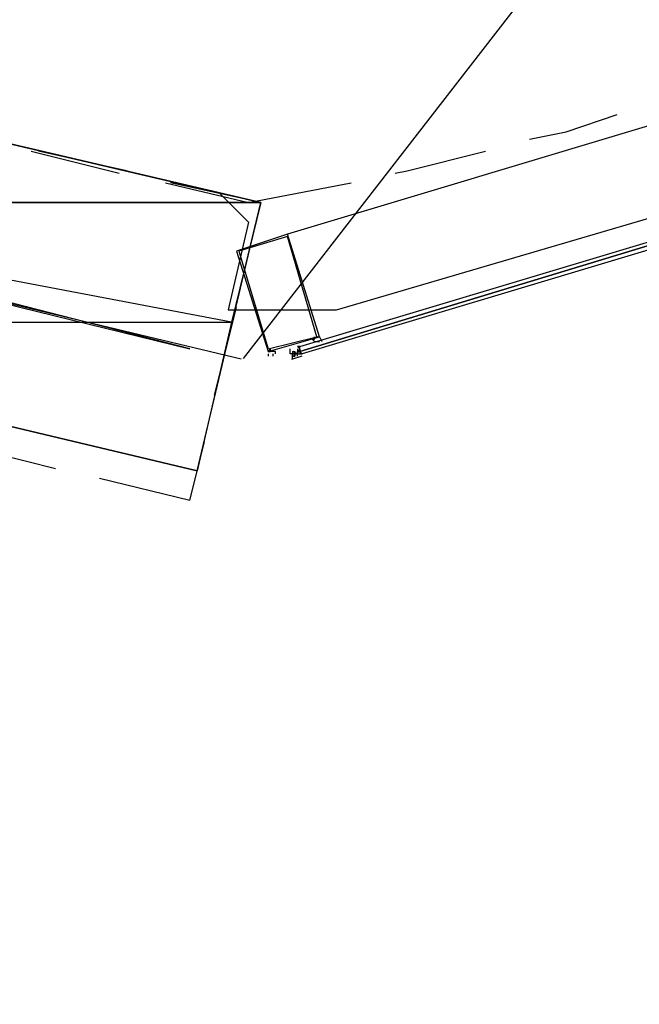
# Model space of a CAD drawing. Header units: feet. Extents: x -79 to 198, y -22 to 181.
# Tile 164 of 203: x 123.47 to 126.85, y 87.58 to 92.96. Entities that reach past the tile are written whole.
import ezdxf

# ---------------------------------------------------------------- set-up
doc = ezdxf.new("R2010")
doc.units = ezdxf.units.FT
for name, color, linetype in [('A-AREA-COMUN', 252, 'CONTINUOUS'), ('A-LINEA', 7, 'CONTINUOUS'), ('A-MURO-CONCRETO', 8, 'CONTINUOUS')]:
    doc.layers.add(name, color=color, linetype=linetype)

msp = doc.modelspace()

# ---------------------------------------------------------------- linework, layer by layer
at = {"layer": 'A-AREA-COMUN'}
msp.add_lwpolyline([(120.8, 87.52), (121.36, 89.8844), (121.472, 91.0933), (122, 91.1289), (121.888, 91.4133), (122.08, 91.7333), (124.4, 91.1644), (122.048, 91.7689), (121.728, 91.1644), (121.312, 91.2533), (121.088, 91.4489), (121.312, 92.5689), (121.52, 92.7289), (124.56, 92.0178), (124.72, 91.8578), (124.608, 91.3778), (125.2, 91.3778), (128.288, 92.2844)], dxfattribs=at)
at = {"layer": 'A-LINEA'}
for p, q in [((124.6928, 91.1125), (138.3191, 108.6919)), ((128.48, 92.8578), (124.9333, 91.7911)), ((123.5333, 92.2444), (124.0133, 92.1244)), ((124.0533, 92.1378), (123.5733, 92.2444)), ((124.7867, 91.9644), (124.2933, 92.0711)), ((124.7067, 91.6311), (124.7867, 91.9644)), ((124.5333, 90.9111), (124.6533, 91.3911)), ((125.0933, 91.2311), (125.0933, 91.2311)), ((125.0933, 91.2311), (125.0933, 91.2311)), ((124.9867, 91.1778), (124.9867, 91.1778)), ((125, 91.1778), (124.9867, 91.1778)), ((125, 91.1778), (124.9867, 91.1778)), ((125, 91.1778), (125, 91.1778)), ((125.08, 91.1911), (125.08, 91.1911)), ((124.84, 91.1511), (124.84, 91.1511)), ((124.8533, 91.1378), (124.8533, 91.1244)), ((124.8533, 91.1244), (124.8533, 91.1244)), ((124.9467, 91.1511), (124.9467, 91.1511)), ((124.9467, 91.1511), (124.9467, 91.1511)), ((124.9467, 91.1511), (124.9467, 91.1511)), ((124.9467, 91.1511), (124.9467, 91.1511)), ((124.9467, 91.1511), (124.9467, 91.1511)), ((124.9467, 91.1511), (124.9467, 91.1511)), ((124.9467, 91.1511), (124.9467, 91.1511)), ((124.9467, 91.1511), (124.9467, 91.1511)), ((124.9467, 91.1511), (124.9467, 91.1511)), ((124.9467, 91.1511), (124.9467, 91.1511)), ((124.9467, 91.1511), (124.9467, 91.1511)), ((124.9467, 91.1511), (124.9467, 91.1511)), ((124.9467, 91.1511), (124.9467, 91.1511)), ((124.9467, 91.1511), (124.9467, 91.1511)), ((124.9467, 91.1378), (124.9467, 91.1378)), ((124.9467, 91.1378), (124.9467, 91.1378)), ((124.9467, 91.1378), (124.9467, 91.1378)), ((124.9467, 91.1378), (124.9467, 91.1378)), ((124.9467, 91.1378), (124.9467, 91.1378)), ((124.9467, 91.1378), (124.9467, 91.1378)), ((124.9467, 91.1378), (124.9467, 91.1378)), ((124.96, 91.1378), (124.9467, 91.1378)), ((124.96, 91.1378), (124.9467, 91.1378)), ((124.96, 91.1378), (124.9467, 91.1378)), ((125.0108, 91.1243), (124.9553, 91.1076)), ((124.96, 91.1511), (124.96, 91.1511)), ((124.96, 91.1511), (124.96, 91.1511)), ((124.96, 91.1511), (124.96, 91.1511)), ((124.96, 91.1511), (124.96, 91.1511)), ((124.96, 91.1511), (124.96, 91.1511)), ((124.96, 91.1511), (124.9733, 91.1511)), ((124.96, 91.1511), (124.96, 91.1511)), ((124.96, 91.1511), (124.96, 91.1511)), ((124.96, 91.1511), (124.96, 91.1511)), ((124.96, 91.1511), (124.96, 91.1511)), ((124.96, 91.1511), (124.96, 91.1511)), ((124.96, 91.1511), (124.96, 91.1511)), ((124.96, 91.1378), (124.96, 91.1378)), ((124.96, 91.1378), (124.96, 91.1378)), ((124.96, 91.1378), (124.96, 91.1378)), ((124.96, 91.1378), (124.96, 91.1244)), ((124.96, 91.1378), (124.96, 91.1378)), ((124.96, 91.1378), (124.96, 91.1378)), ((124.96, 91.1378), (124.96, 91.1378)), ((124.96, 91.1378), (124.9733, 91.1378)), ((124.96, 91.1378), (124.96, 91.1378)), ((124.96, 91.1378), (124.9733, 91.1378)), ((124.96, 91.1378), (124.9733, 91.1378)), ((124.96, 91.1378), (124.96, 91.1378)), ((124.96, 91.1378), (124.9733, 91.1378)), ((124.96, 91.1378), (124.9733, 91.1378)), ((124.96, 91.1378), (124.9733, 91.1378)), ((124.96, 91.1378), (124.96, 91.1378)), ((124.96, 91.1378), (124.96, 91.1378)), ((124.96, 91.1378), (124.96, 91.1378)), ((124.96, 91.1378), (124.96, 91.1378)), ((124.96, 91.1378), (124.96, 91.1378)), ((124.96, 91.1378), (124.96, 91.1378)), ((124.96, 91.1378), (124.96, 91.1378)), ((124.96, 91.1378), (124.96, 91.1378)), ((124.96, 91.1378), (124.96, 91.1244)), ((124.96, 91.1378), (124.96, 91.1378)), ((124.96, 91.1378), (124.96, 91.1378)), ((124.96, 91.1244), (124.96, 91.1244)), ((124.96, 91.1244), (124.9733, 91.1244)), ((124.96, 91.1244), (124.96, 91.1244)), ((124.96, 91.1244), (124.9733, 91.1244)), ((124.96, 91.1244), (124.96, 91.1244)), ((124.96, 91.1244), (124.96, 91.1244)), ((124.96, 91.1244), (124.96, 91.1244)), ((124.96, 91.1244), (124.96, 91.1244)), ((124.9733, 91.1244), (124.96, 91.1244)), ((124.96, 91.1244), (124.96, 91.1244)), ((124.96, 91.1244), (124.96, 91.1244)), ((124.96, 91.1244), (124.96, 91.1244)), ((124.96, 91.1244), (124.96, 91.1244)), ((124.96, 91.1244), (124.96, 91.1244)), ((124.96, 91.1111), (124.96, 91.1244)), ((124.9733, 91.1511), (124.9733, 91.1511)), ((124.9733, 91.1511), (124.9733, 91.1511)), ((124.9733, 91.1511), (124.9733, 91.1511)), ((124.9733, 91.1511), (124.9733, 91.1511)), ((124.9733, 91.1511), (124.9733, 91.1511)), ((124.9733, 91.1511), (124.9733, 91.1511)), ((124.9733, 91.1511), (124.9733, 91.1511)), ((124.9733, 91.1511), (124.9733, 91.1511)), ((124.9733, 91.1511), (124.9733, 91.1511)), ((124.9733, 91.1511), (124.9733, 91.1511)), ((124.9733, 91.1511), (124.9733, 91.1378)), ((124.9733, 91.1378), (124.9733, 91.1378)), ((124.9733, 91.1378), (124.9733, 91.1378)), ((124.9733, 91.1378), (124.9733, 91.1378)), ((124.9733, 91.1378), (124.9733, 91.1378)), ((124.9733, 91.1378), (124.9733, 91.1244)), ((124.9733, 91.1378), (124.9733, 91.1378)), ((124.9733, 91.1378), (124.9733, 91.1378)), ((124.9733, 91.1378), (124.9733, 91.1378)), ((124.9733, 91.1378), (124.9733, 91.1378)), ((124.9733, 91.1378), (124.9733, 91.1378)), ((124.9733, 91.1378), (124.9733, 91.1378)), ((124.9733, 91.1378), (124.9733, 91.1378)), ((124.9733, 91.1244), (124.9733, 91.1378)), ((124.9733, 91.1378), (124.9733, 91.1378)), ((124.9733, 91.1378), (124.9733, 91.1378)), ((124.9733, 91.1378), (124.9733, 91.1378)), ((124.9733, 91.1378), (124.9867, 91.1378)), ((124.9867, 91.1378), (124.9733, 91.1378)), ((124.9733, 91.1378), (124.9733, 91.1378)), ((124.9733, 91.1378), (124.9733, 91.1378)), ((124.9733, 91.1378), (124.9733, 91.1378)), ((124.9867, 91.1378), (124.9733, 91.1378)), ((124.9733, 91.1378), (124.9733, 91.1378)), ((124.9733, 91.1378), (124.9733, 91.1378)), ((124.9733, 91.1378), (124.9733, 91.1378)), ((124.9733, 91.1244), (124.9733, 91.1244)), ((124.9733, 91.1244), (124.9733, 91.1244)), ((124.9733, 91.1244), (124.9733, 91.1244)), ((124.9733, 91.1244), (124.9733, 91.1244)), ((124.9733, 91.1244), (124.9733, 91.1244)), ((124.9733, 91.1244), (124.9733, 91.1244)), ((124.9733, 91.1244), (124.9733, 91.1244)), ((124.9733, 91.1244), (124.9733, 91.1244)), ((124.9733, 91.1244), (124.9733, 91.1244)), ((124.9733, 91.1244), (124.9733, 91.1244)), ((124.9733, 91.1244), (124.9733, 91.1244)), ((124.9733, 91.1244), (124.9733, 91.1244)), ((124.9733, 91.1244), (124.9733, 91.1244)), ((124.9733, 91.1244), (124.9733, 91.1244)), ((124.9733, 91.1244), (124.9733, 91.1244)), ((124.9733, 91.1244), (124.9733, 91.1244)), ((124.9733, 91.1244), (124.9733, 91.1244)), ((124.9867, 91.1644), (124.9867, 91.1644)), ((124.9867, 91.1644), (124.9867, 91.1644)), ((124.9867, 91.1644), (124.9867, 91.1511)), ((124.9867, 91.1644), (124.9867, 91.1644)), ((124.9867, 91.1644), (124.9867, 91.1644)), ((124.9867, 91.1644), (124.9867, 91.1644)), ((124.9867, 91.1511), (124.9867, 91.1511)), ((124.9867, 91.1511), (124.9867, 91.1378)), ((124.9867, 91.1511), (124.9867, 91.1511)), ((124.9867, 91.1511), (124.9867, 91.1511)), ((124.9867, 91.1511), (124.9867, 91.1511)), ((124.9867, 91.1511), (124.9867, 91.1511)), ((124.9867, 91.1511), (124.9867, 91.1511)), ((124.9867, 91.1511), (124.9867, 91.1511)), ((124.9867, 91.1511), (124.9867, 91.1511)), ((124.9867, 91.1511), (124.9867, 91.1511)), ((124.9867, 91.1511), (124.9867, 91.1511)), ((124.9867, 91.1511), (124.9867, 91.1511)), ((124.9867, 91.1511), (124.9867, 91.1511)), ((124.9867, 91.1511), (124.9867, 91.1511)), ((124.9867, 91.1511), (124.9867, 91.1511)), ((124.9867, 91.1378), (124.9867, 91.1511)), ((124.9867, 91.1511), (124.9867, 91.1511)), ((124.9867, 91.1511), (124.9867, 91.1511)), ((124.9867, 91.1378), (124.9867, 91.1511)), ((124.9867, 91.1511), (125, 91.1511)), ((125, 91.1511), (124.9867, 91.1511)), ((124.9867, 91.1511), (124.9867, 91.1511)), ((124.9867, 91.1511), (124.9867, 91.1511)), ((125, 91.1511), (124.9867, 91.1511)), ((124.9867, 91.1511), (124.9867, 91.1511)), ((124.9867, 91.1511), (124.9867, 91.1511)), ((124.9867, 91.1378), (124.9867, 91.1378)), ((124.9867, 91.1378), (124.9867, 91.1378)), ((124.9867, 91.1378), (124.9867, 91.1378)), ((124.9867, 91.1378), (125, 91.1378)), ((124.9867, 91.1378), (124.9867, 91.1378)), ((124.9867, 91.1378), (124.9867, 91.1378)), ((124.9867, 91.1378), (124.9867, 91.1378)), ((124.9867, 91.1378), (124.9867, 91.1378)), ((124.9867, 91.1244), (124.9867, 91.1378)), ((124.9867, 91.1378), (124.9867, 91.1378)), ((124.9867, 91.1378), (124.9867, 91.1378)), ((124.9867, 91.1378), (124.9867, 91.1378)), ((124.9867, 91.1378), (124.9867, 91.1378)), ((124.9867, 91.1378), (124.9867, 91.1378)), ((124.9867, 91.1378), (124.9867, 91.1378)), ((124.9867, 91.1378), (124.9867, 91.1378)), ((124.9867, 91.1378), (124.9867, 91.1378)), ((124.9867, 91.1378), (124.9867, 91.1378)), ((124.9867, 91.1378), (124.9867, 91.1378)), ((124.9867, 91.1378), (124.9867, 91.1378)), ((124.9867, 91.1244), (124.9867, 91.1244)), ((124.9867, 91.1244), (124.9867, 91.1244)), ((124.9867, 91.1244), (124.9867, 91.1244)), ((125, 91.1644), (125, 91.1644)), ((125, 91.1644), (125, 91.1644)), ((125, 91.1644), (125, 91.1644)), ((125, 91.1644), (125, 91.1644)), ((125, 91.1644), (125, 91.1644)), ((125, 91.1644), (125, 91.1644)), ((125, 91.1644), (125, 91.1644)), ((125, 91.1511), (125, 91.1511)), ((125, 91.1511), (125, 91.1511)), ((125, 91.1511), (125, 91.1511)), ((125, 91.1511), (125, 91.1511)), ((125, 91.1511), (125, 91.1511)), ((125, 91.1511), (125, 91.1511)), ((125, 91.1511), (125, 91.1511)), ((125, 91.1511), (125, 91.1511)), ((125, 91.1511), (125, 91.1511)), ((125, 91.1511), (125, 91.1511)), ((125, 91.1511), (125, 91.1511)), ((125, 91.1511), (125, 91.1378)), ((125, 91.1378), (125, 91.1378)), ((125, 91.1378), (125, 91.1378)), ((125, 91.1378), (125, 91.1378)), ((125, 91.1378), (125, 91.1378)), ((125, 91.1378), (125, 91.1378)), ((125, 91.1378), (125, 91.1378)), ((125, 91.1378), (125, 91.1378)), ((125, 91.1378), (125.0133, 91.1378)), ((125, 91.1378), (125, 91.1378)), ((125, 91.1378), (125, 91.1378)), ((125, 91.1378), (125, 91.1378)), ((125, 91.1378), (125, 91.1378)), ((125, 91.1378), (125, 91.1378)), ((125, 91.1378), (125, 91.1378)), ((125, 91.1378), (125, 91.1378)), ((125, 91.1378), (125, 91.1378)), ((125, 91.1378), (125, 91.1378)), ((125, 91.1378), (125, 91.1378)), ((125, 91.1378), (125, 91.1378)), ((125, 91.1378), (125, 91.1378)), ((125, 91.1378), (125, 91.1378)), ((125, 91.1378), (125, 91.1378)), ((125, 91.1378), (125, 91.1378)), ((125, 91.1378), (125, 91.1378)), ((125, 91.1378), (125, 91.1378)), ((125.0133, 91.1378), (125.0133, 91.1378)), ((125.0133, 91.1378), (125.0133, 91.1378)), ((123.1867, 90.6311), (123.6667, 90.5111))]:
    msp.add_line(p, q, dxfattribs=at)
for points in [[(124.44, 90.4978), (124.7867, 91.9644), (121.3733, 92.7644), (121.0267, 91.3111), (124.44, 90.4978)], [(126.2533, 92.3111), (126.4533, 92.3511), (126.7333, 92.4444)], [(128.7733, 92.2978), (125, 91.1511), (125, 91.1778), (128.7733, 92.3111), (128.7733, 92.2978)], [(128.7867, 92.2711), (125.0133, 91.1378), (125, 91.1511), (128.7733, 92.2978), (128.7867, 92.2844), (128.7867, 92.2711)], [(125.52, 92.1244), (125.5867, 92.1378), (126.0133, 92.2444)], [(124.2667, 92.0711), (124.72, 91.9644), (125.28, 92.0711)], [(124.9333, 91.7911), (124.6533, 91.6978), (124.8267, 91.1511), (125.1067, 91.2311), (124.9333, 91.7911)], [(124.9333, 91.7778), (124.6667, 91.6978), (124.8267, 91.1644), (125.0933, 91.2311), (124.9333, 91.7778)], [(117.0933, 59.0178), (114.4, 59.6578), (118.2, 75.6978), (122, 91.7511), (124.68, 91.1111)], [(125.08, 91.2044), (125.08, 91.2044), (125.08, 91.2044), (125.0667, 91.2178), (125.0667, 91.2178), (125.08, 91.2178), (125.08, 91.2178), (125.08, 91.2311), (125.08, 91.2311), (125.08, 91.2311), (125.08, 91.2311), (125.08, 91.2311)], [(125.08, 91.2311), (125.08, 91.2311), (125.08, 91.2311)], [(125.0933, 91.2311), (125.0933, 91.2311), (125.0933, 91.2311), (125.0933, 91.2311), (125.0933, 91.2311), (125.0933, 91.2311), (125.1067, 91.2311), (125.1067, 91.2311), (125.12, 91.2044), (125.12, 91.2044)], [(124.9867, 91.1778), (125, 91.1644), (125, 91.1511), (125, 91.1378), (125.0133, 91.1378)], [(125.08, 91.2044), (125.0933, 91.2044), (125.0933, 91.2044), (125.1067, 91.2044), (125.1067, 91.2044)], [(124.84, 91.1644), (124.8267, 91.1511), (124.8267, 91.1511), (124.8267, 91.1511), (124.84, 91.1511), (124.84, 91.1511), (124.8267, 91.1511)], [(124.8267, 91.1378), (124.8267, 91.1378), (124.8267, 91.1244), (124.8267, 91.1244), (124.8267, 91.1244)], [(124.8667, 91.1378), (124.8667, 91.1378), (124.8667, 91.1378), (124.8667, 91.1511), (124.8667, 91.1511), (124.84, 91.1511), (124.84, 91.1511), (124.84, 91.1511), (124.84, 91.1511), (124.84, 91.1644), (124.84, 91.1644)], [(124.84, 91.1244), (124.84, 91.1244), (124.84, 91.1244)], [(124.96, 91.1244), (124.96, 91.1378), (124.9467, 91.1378), (124.9467, 91.1511), (124.9467, 91.1644)], [(124.96, 91.1511), (124.96, 91.1378), (124.9733, 91.1378), (124.9733, 91.1244)], [(124.96, 91.1511), (124.96, 91.1511), (124.96, 91.1378), (124.96, 91.1244)], [(124.9733, 91.1378), (124.9733, 91.1378), (124.96, 91.1378)], [(124.96, 91.1244), (124.96, 91.1378), (124.96, 91.1244), (124.96, 91.1378)], [(124.96, 91.1244), (124.96, 91.1378), (124.96, 91.1244), (124.96, 91.1378)], [(124.9609, 91.1519), (124.9852, 91.1385), (124.9995, 91.1624)], [(124.9867, 91.1511), (125, 91.1511), (125, 91.1644)], [(124.9867, 91.1378), (124.9867, 91.1378), (124.9867, 91.1511)], [(124.9867, 91.1511), (124.9867, 91.1378), (124.9867, 91.1511)], [(124.9867, 91.1511), (124.9867, 91.1378), (124.9867, 91.1511)], [(123.9067, 90.4578), (124.4, 90.3378), (124.48, 90.6578)]]:
    msp.add_lwpolyline(points, dxfattribs=at)
msp.add_lwpolyline([(124.84, 91.1511), (124.84, 91.1511), (124.84, 91.1511), (124.84, 91.1511)], close=True, dxfattribs=at)
at = {"layer": 'A-MURO-CONCRETO'}
for points in [[(121.3733, 92.7644), (124.7867, 91.9644), (121.1867, 91.9644), (121.3733, 92.7644), (121.3733, 92.7644)], [(121.1867, 91.9644), (121.0267, 91.3111), (124.6267, 91.3111), (121.1867, 91.9644)], [(121.1867, 91.9644), (124.7867, 91.9644), (124.6267, 91.3111), (121.1867, 91.9644), (121.1867, 91.9644)], [(121.0267, 91.3111), (124.6267, 91.3111), (124.44, 90.4978), (121.0267, 91.3111), (121.0267, 91.3111)]]:
    msp.add_lwpolyline(points, dxfattribs=at)

doc.saveas('drawing.dxf')
